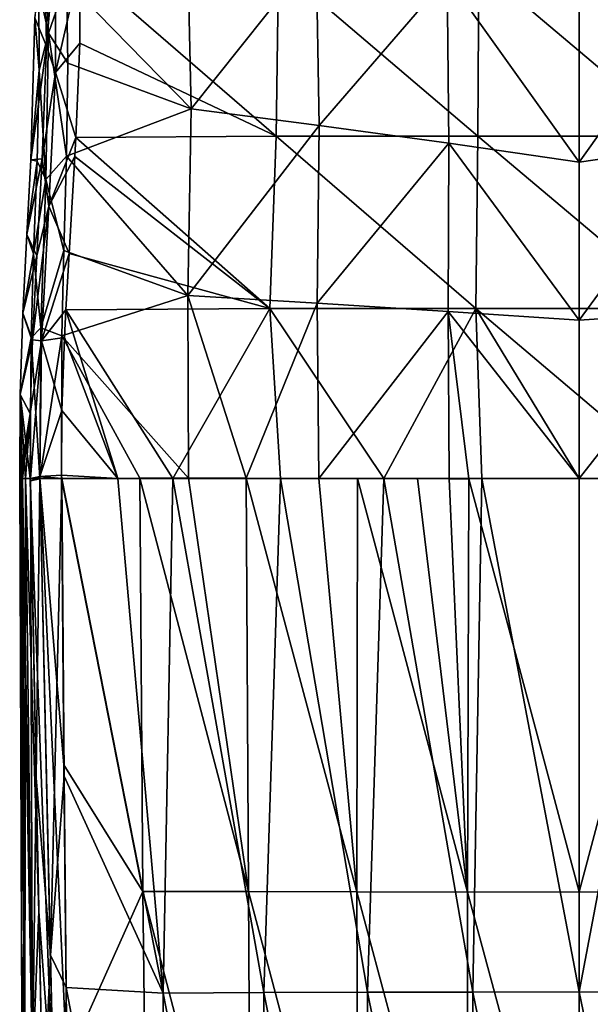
# Model space of a CAD drawing. Header units: millimetres. Extents: x -198 to 325, y 0 to 239.
# Tile 31 of 256: x -164 to -150, y 103 to 127. Entities that reach past the tile are written whole.
import ezdxf

# ---------------------------------------------------------------- set-up
doc = ezdxf.new("R2010")
doc.units = ezdxf.units.MM
doc.header["$LTSCALE"] = 65.185185
for name, color, linetype in [('2095', 7, 'CONTINUOUS'), ('2096', 7, 'CONTINUOUS'), ('2097', 7, 'CONTINUOUS'), ('2098', 7, 'CONTINUOUS'), ('2101', 7, 'CONTINUOUS'), ('2105', 7, 'CONTINUOUS'), ('2114', 7, 'CONTINUOUS'), ('2116', 7, 'CONTINUOUS'), ('2118', 7, 'CONTINUOUS'), ('2120', 7, 'CONTINUOUS'), ('2138', 7, 'CONTINUOUS'), ('2149', 7, 'CONTINUOUS'), ('2150', 7, 'CONTINUOUS'), ('2151', 7, 'CONTINUOUS'), ('2153', 7, 'CONTINUOUS')]:
    doc.layers.add(name, color=color, linetype=linetype)

msp = doc.modelspace()

# ---------------------------------------------------------------- linework, layer by layer
at = {"layer": '2095', "linetype": 'CONTINUOUS'}
for points in [[(-160.937, 116.061, -10.827), (-160.859, 105.779, -11.016), (-162.881, 116.058, -10.416), (-160.937, 116.061, -10.827)], [(-162.881, 116.058, -10.416), (-160.859, 105.779, -11.016), (-162.823, 108.931, -10.4), (-162.881, 116.058, -10.416)], [(-158.231, 105.777, -11.724), (-160.937, 116.061, -10.827), (-159.721, 116.062, -11.055), (-158.231, 105.777, -11.724)], [(-160.859, 105.779, -11.016), (-160.937, 116.061, -10.827), (-158.231, 105.777, -11.724), (-160.859, 105.779, -11.016)], [(-158.291, 116.061, -11.293), (-158.231, 105.777, -11.724), (-159.721, 116.062, -11.055), (-158.291, 116.061, -11.293)], [(-158.231, 105.777, -11.724), (-158.291, 116.061, -11.293), (-155.529, 105.769, -12.259), (-158.231, 105.777, -11.724)], [(-155.529, 105.769, -12.259), (-158.291, 116.061, -11.293), (-156.478, 116.058, -11.546), (-155.529, 105.769, -12.259)], [(-155.515, 116.055, -11.657), (-155.529, 105.769, -12.259), (-156.478, 116.058, -11.546), (-155.515, 116.055, -11.657)], [(-155.529, 105.769, -12.259), (-155.515, 116.055, -11.657), (-152.776, 105.765, -12.595), (-155.529, 105.769, -12.259)], [(-152.776, 105.765, -12.595), (-155.515, 116.055, -11.657), (-154.026, 116.053, -11.796), (-152.776, 105.765, -12.595)], [(-153.235, 116.052, -11.852), (-152.776, 105.765, -12.595), (-154.026, 116.053, -11.796), (-153.235, 116.052, -11.852)], [(-152.749, 116.052, -11.881), (-152.776, 105.765, -12.595), (-153.235, 116.052, -11.852), (-152.749, 116.052, -11.881)], [(-152.776, 105.765, -12.595), (-152.749, 116.052, -11.881), (-150, 105.769, -12.712), (-152.776, 105.765, -12.595)], [(-150, 105.769, -12.712), (-152.749, 116.052, -11.881), (-150, 116.056, -11.957), (-150, 105.769, -12.712)], [(-162.823, 108.931, -10.4), (-160.859, 105.779, -11.016), (-162.753, 101.557, -10.346), (-162.823, 108.931, -10.4)], [(-160.859, 105.779, -11.016), (-160.736, 95.487, -11.137), (-162.753, 101.557, -10.346), (-160.859, 105.779, -11.016)], [(-160.736, 95.487, -11.137), (-160.859, 105.779, -11.016), (-158.169, 95.483, -12.055), (-160.736, 95.487, -11.137)], [(-158.169, 95.483, -12.055), (-160.859, 105.779, -11.016), (-158.231, 105.777, -11.724), (-158.169, 95.483, -12.055)], [(-158.169, 95.483, -12.055), (-158.231, 105.777, -11.724), (-155.503, 95.473, -12.748), (-158.169, 95.483, -12.055)], [(-155.503, 95.473, -12.748), (-158.231, 105.777, -11.724), (-155.529, 105.769, -12.259), (-155.503, 95.473, -12.748)], [(-155.503, 95.473, -12.748), (-155.529, 105.769, -12.259), (-152.767, 95.468, -13.183), (-155.503, 95.473, -12.748)], [(-152.767, 95.468, -13.183), (-155.529, 105.769, -12.259), (-152.776, 105.765, -12.595), (-152.767, 95.468, -13.183)], [(-150, 95.471, -13.333), (-152.776, 105.765, -12.595), (-150, 105.769, -12.712), (-150, 95.471, -13.333)], [(-152.767, 95.468, -13.183), (-152.776, 105.765, -12.595), (-150, 95.471, -13.333), (-152.767, 95.468, -13.183)]]:
    msp.add_3dface(points, dxfattribs=at)
at = {"layer": '2096', "linetype": 'CONTINUOUS'}
for points in [[(-163.887, 116.056, -4.588), (-163.798, 101.387, -4.224), (-163.924, 116.056, -1.699), (-163.887, 116.056, -4.588)], [(-163.924, 116.056, -1.699), (-163.798, 101.387, -4.224), (-163.877, 104.633, -1.312), (-163.924, 116.056, -1.699)], [(-163.798, 101.387, -4.224), (-163.887, 116.056, -4.588), (-163.606, 101.379, -7.207), (-163.798, 101.387, -4.224)], [(-163.606, 101.379, -7.207), (-163.887, 116.056, -4.588), (-163.854, 116.056, -5.689), (-163.606, 101.379, -7.207)], [(-163.78, 116.056, -7.444), (-163.606, 101.379, -7.207), (-163.854, 116.056, -5.689), (-163.78, 116.056, -7.444)], [(-163.606, 101.379, -7.207), (-163.78, 116.056, -7.444), (-163.446, 105.282, -9.54), (-163.606, 101.379, -7.207)], [(-163.446, 105.282, -9.54), (-163.78, 116.056, -7.444), (-163.659, 116.056, -9.508), (-163.446, 105.282, -9.54)], [(-163.215, 93.949, -9.502), (-163.606, 101.379, -7.207), (-163.446, 105.282, -9.54), (-163.215, 93.949, -9.502)], [(-163.877, 104.633, -1.312), (-163.798, 101.387, -4.224), (-163.83, 93.193, -0.973), (-163.877, 104.633, -1.312)]]:
    msp.add_3dface(points, dxfattribs=at)
at = {"layer": '2097', "linetype": 'CONTINUOUS'}
for points in [[(-163.924, 116.056, -1.699), (-163.877, 104.633, -1.312), (-163.887, 116.056, 1.193), (-163.924, 116.056, -1.699)], [(-163.877, 104.633, -1.312), (-163.798, 101.399, 1.806), (-163.887, 116.056, 1.193), (-163.877, 104.633, -1.312)], [(-163.887, 116.056, 1.193), (-163.798, 101.399, 1.806), (-163.854, 116.056, 2.29), (-163.887, 116.056, 1.193)], [(-163.798, 101.399, 1.806), (-163.779, 116.056, 4.049), (-163.854, 116.056, 2.29), (-163.798, 101.399, 1.806)], [(-163.606, 101.404, 4.789), (-163.779, 116.056, 4.049), (-163.798, 101.399, 1.806), (-163.606, 101.404, 4.789)], [(-163.779, 116.056, 4.049), (-163.606, 101.404, 4.789), (-163.658, 116.056, 6.109), (-163.779, 116.056, 4.049)], [(-163.658, 116.056, 6.109), (-163.606, 101.404, 4.789), (-163.657, 116.002, 6.113), (-163.658, 116.056, 6.109)], [(-163.657, 116.002, 6.113), (-163.606, 101.404, 4.789), (-163.511, 108.611, 6.658), (-163.657, 116.002, 6.113)], [(-163.511, 108.611, 6.658), (-163.606, 101.404, 4.789), (-163.339, 100.097, 7.191), (-163.511, 108.611, 6.658)], [(-163.877, 104.633, -1.312), (-163.83, 93.193, -0.973), (-163.798, 101.399, 1.806), (-163.877, 104.633, -1.312)]]:
    msp.add_3dface(points, dxfattribs=at)
at = {"layer": '2098', "linetype": 'CONTINUOUS'}
for points in [[(-161.484, 116.056, 7.321), (-162.879, 116.056, 7.02), (-160.35, 103.255, 8.676), (-161.484, 116.056, 7.321)], [(-160.35, 103.255, 8.676), (-162.879, 116.056, 7.02), (-162.818, 108.653, 7.517), (-160.35, 103.255, 8.676)], [(-160.11, 116.056, 7.59), (-161.484, 116.056, 7.321), (-160.35, 103.255, 8.676), (-160.11, 116.056, 7.59)], [(-160.11, 116.056, 7.59), (-160.35, 103.255, 8.676), (-157.845, 103.266, 9.378), (-160.11, 116.056, 7.59)], [(-157.431, 116.056, 8.028), (-160.11, 116.056, 7.59), (-157.845, 103.266, 9.378), (-157.431, 116.056, 8.028)], [(-157.431, 116.056, 8.028), (-157.845, 103.266, 9.378), (-155.27, 103.274, 9.907), (-157.431, 116.056, 8.028)], [(-154.861, 116.056, 8.334), (-157.431, 116.056, 8.028), (-155.27, 103.274, 9.907), (-154.861, 116.056, 8.334)], [(-154.861, 116.056, 8.334), (-155.27, 103.274, 9.907), (-152.647, 103.28, 10.238), (-154.861, 116.056, 8.334)], [(-152.421, 116.056, 8.513), (-154.861, 116.056, 8.334), (-152.647, 103.28, 10.238), (-152.421, 116.056, 8.513)], [(-152.421, 116.056, 8.513), (-152.647, 103.28, 10.238), (-150, 103.282, 10.353), (-152.421, 116.056, 8.513)], [(-150, 116.056, 8.574), (-152.421, 116.056, 8.513), (-150, 103.282, 10.353), (-150, 116.056, 8.574)], [(-147.579, 116.056, 8.513), (-150, 116.056, 8.574), (-150, 103.282, 10.353), (-147.579, 116.056, 8.513)], [(-147.579, 116.056, 8.513), (-150, 103.282, 10.353), (-147.352, 103.28, 10.238), (-147.579, 116.056, 8.513)], [(-162.769, 103.389, 7.821), (-160.35, 103.255, 8.676), (-162.818, 108.653, 7.517), (-162.769, 103.389, 7.821)], [(-162.736, 100.123, 7.989), (-160.301, 90.394, 9.544), (-162.769, 103.389, 7.821), (-162.736, 100.123, 7.989)], [(-162.769, 103.389, 7.821), (-160.301, 90.394, 9.544), (-160.35, 103.255, 8.676), (-162.769, 103.389, 7.821)], [(-160.35, 103.255, 8.676), (-157.846, 90.406, 10.492), (-157.845, 103.266, 9.378), (-160.35, 103.255, 8.676)], [(-160.301, 90.394, 9.544), (-157.846, 90.406, 10.492), (-160.35, 103.255, 8.676), (-160.301, 90.394, 9.544)], [(-157.846, 90.406, 10.492), (-155.289, 90.416, 11.205), (-157.845, 103.266, 9.378), (-157.846, 90.406, 10.492)], [(-157.845, 103.266, 9.378), (-155.289, 90.416, 11.205), (-155.27, 103.274, 9.907), (-157.845, 103.266, 9.378)], [(-155.289, 90.416, 11.205), (-152.662, 90.422, 11.652), (-155.27, 103.274, 9.907), (-155.289, 90.416, 11.205)], [(-155.27, 103.274, 9.907), (-152.662, 90.422, 11.652), (-152.647, 103.28, 10.238), (-155.27, 103.274, 9.907)], [(-152.662, 90.422, 11.652), (-150, 90.424, 11.806), (-152.647, 103.28, 10.238), (-152.662, 90.422, 11.652)], [(-152.647, 103.28, 10.238), (-150, 90.424, 11.806), (-150, 103.282, 10.353), (-152.647, 103.28, 10.238)], [(-150, 90.424, 11.806), (-147.338, 90.422, 11.652), (-150, 103.282, 10.353), (-150, 90.424, 11.806)], [(-150, 103.282, 10.353), (-147.338, 90.422, 11.652), (-147.352, 103.28, 10.238), (-150, 103.282, 10.353)]]:
    msp.add_3dface(points, dxfattribs=at)
at = {"layer": '2101', "linetype": 'CONTINUOUS'}
for points in [[(-150, 105.769, -12.712), (-150, 116.056, -11.957), (-147.259, 116.052, -11.882), (-150, 105.769, -12.712)], [(-147.232, 105.765, -12.596), (-150, 105.769, -12.712), (-147.259, 116.052, -11.882), (-147.232, 105.765, -12.596)], [(-150, 95.471, -13.333), (-150, 105.769, -12.712), (-147.232, 105.765, -12.596), (-150, 95.471, -13.333)], [(-147.241, 95.468, -13.184), (-150, 95.471, -13.333), (-147.232, 105.765, -12.596), (-147.241, 95.468, -13.184)]]:
    msp.add_3dface(points, dxfattribs=at)
at = {"layer": '2105', "linetype": 'CONTINUOUS'}
for points in [[(-146.719, 128.532, -10.769), (-146.76, 124.397, -11.231), (-150, 123.931, -11.29), (-146.719, 128.532, -10.769)], [(-150, 127.866, -10.926), (-146.719, 128.532, -10.769), (-150, 123.931, -11.29), (-150, 127.866, -10.926)], [(-146.76, 124.397, -11.231), (-146.738, 120.21, -11.61), (-150, 119.994, -11.633), (-146.76, 124.397, -11.231)], [(-150, 123.931, -11.29), (-146.76, 124.397, -11.231), (-150, 119.994, -11.633), (-150, 123.931, -11.29)], [(-147.259, 116.052, -11.882), (-150, 116.056, -11.957), (-146.738, 120.21, -11.61), (-147.259, 116.052, -11.882)], [(-146.738, 120.21, -11.61), (-150, 116.056, -11.957), (-150, 119.994, -11.633), (-146.738, 120.21, -11.61)]]:
    msp.add_3dface(points, dxfattribs=at)
at = {"layer": '2114', "linetype": 'CONTINUOUS'}
for points in [[(-159.652, 125.251, -10.258), (-162.761, 128.433, -8.804), (-159.757, 129.738, -9.463), (-159.652, 125.251, -10.258)], [(-159.652, 125.251, -10.258), (-159.757, 129.738, -9.463), (-156.545, 129.157, -10.275), (-159.652, 125.251, -10.258)], [(-156.467, 124.839, -10.881), (-159.652, 125.251, -10.258), (-156.545, 129.157, -10.275), (-156.467, 124.839, -10.881)], [(-156.467, 124.839, -10.881), (-156.545, 129.157, -10.275), (-153.281, 128.532, -10.769), (-156.467, 124.839, -10.881)], [(-162.727, 126.392, -9.249), (-162.761, 128.433, -8.804), (-159.652, 125.251, -10.258), (-162.727, 126.392, -9.249)], [(-153.24, 124.397, -11.231), (-156.467, 124.839, -10.881), (-153.281, 128.532, -10.769), (-153.24, 124.397, -11.231)], [(-150, 127.866, -10.926), (-150, 123.931, -11.29), (-153.281, 128.532, -10.769), (-150, 127.866, -10.926)], [(-150, 123.931, -11.29), (-153.24, 124.397, -11.231), (-153.281, 128.532, -10.769), (-150, 123.931, -11.29)], [(-162.757, 124.079, -9.687), (-162.727, 126.392, -9.249), (-159.652, 125.251, -10.258), (-162.757, 124.079, -9.687)], [(-159.739, 120.608, -10.842), (-162.757, 124.079, -9.687), (-159.652, 125.251, -10.258), (-159.739, 120.608, -10.842)], [(-159.739, 120.608, -10.842), (-159.652, 125.251, -10.258), (-156.467, 124.839, -10.881), (-159.739, 120.608, -10.842)], [(-156.517, 120.417, -11.34), (-159.739, 120.608, -10.842), (-156.467, 124.839, -10.881), (-156.517, 120.417, -11.34)], [(-156.517, 120.417, -11.34), (-156.467, 124.839, -10.881), (-153.24, 124.397, -11.231), (-156.517, 120.417, -11.34)], [(-153.262, 120.21, -11.61), (-156.517, 120.417, -11.34), (-153.24, 124.397, -11.231), (-153.262, 120.21, -11.61)], [(-150, 119.994, -11.633), (-153.262, 120.21, -11.61), (-153.24, 124.397, -11.231), (-150, 119.994, -11.633)], [(-150, 123.931, -11.29), (-150, 119.994, -11.633), (-153.24, 124.397, -11.231), (-150, 123.931, -11.29)], [(-162.821, 121.726, -10.044), (-162.757, 124.079, -9.687), (-159.739, 120.608, -10.842), (-162.821, 121.726, -10.044)], [(-162.874, 119.605, -10.272), (-162.821, 121.726, -10.044), (-159.739, 120.608, -10.842), (-162.874, 119.605, -10.272)], [(-159.721, 116.062, -11.055), (-162.874, 119.605, -10.272), (-159.739, 120.608, -10.842), (-159.721, 116.062, -11.055)], [(-158.291, 116.061, -11.293), (-159.721, 116.062, -11.055), (-159.739, 120.608, -10.842), (-158.291, 116.061, -11.293)], [(-158.291, 116.061, -11.293), (-159.739, 120.608, -10.842), (-156.517, 120.417, -11.34), (-158.291, 116.061, -11.293)], [(-156.478, 116.058, -11.546), (-158.291, 116.061, -11.293), (-156.517, 120.417, -11.34), (-156.478, 116.058, -11.546)], [(-156.478, 116.058, -11.546), (-156.517, 120.417, -11.34), (-153.262, 120.21, -11.61), (-156.478, 116.058, -11.546)], [(-153.235, 116.052, -11.852), (-156.478, 116.058, -11.546), (-153.262, 120.21, -11.61), (-153.235, 116.052, -11.852)], [(-152.749, 116.052, -11.881), (-153.235, 116.052, -11.852), (-153.262, 120.21, -11.61), (-152.749, 116.052, -11.881)], [(-150, 116.056, -11.957), (-152.749, 116.052, -11.881), (-153.262, 120.21, -11.61), (-150, 116.056, -11.957)], [(-150, 119.994, -11.633), (-150, 116.056, -11.957), (-153.262, 120.21, -11.61), (-150, 119.994, -11.633)], [(-160.937, 116.061, -10.827), (-162.881, 116.058, -10.416), (-162.874, 119.605, -10.272), (-160.937, 116.061, -10.827)], [(-159.721, 116.062, -11.055), (-160.937, 116.061, -10.827), (-162.874, 119.605, -10.272), (-159.721, 116.062, -11.055)], [(-155.515, 116.055, -11.657), (-156.478, 116.058, -11.546), (-153.235, 116.052, -11.852), (-155.515, 116.055, -11.657)], [(-155.515, 116.055, -11.657), (-153.235, 116.052, -11.852), (-154.026, 116.053, -11.796), (-155.515, 116.055, -11.657)]]:
    msp.add_3dface(points, dxfattribs=at)
at = {"layer": '2116', "linetype": 'CONTINUOUS'}
for points in [[(-163.439, 126.219, -8.359), (-163.544, 127.516, -1.445), (-163.449, 128.213, -7.922), (-163.439, 126.219, -8.359)], [(-163.648, 123.988, -1.659), (-163.544, 127.516, -1.445), (-163.439, 126.219, -8.359), (-163.648, 123.988, -1.659)], [(-163.492, 123.956, -8.789), (-163.648, 123.988, -1.659), (-163.439, 126.219, -8.359), (-163.492, 123.956, -8.789)], [(-163.744, 122.129, -1.725), (-163.648, 123.988, -1.659), (-163.492, 123.956, -8.789), (-163.744, 122.129, -1.725)], [(-163.576, 121.646, -9.139), (-163.744, 122.129, -1.725), (-163.492, 123.956, -8.789), (-163.576, 121.646, -9.139)], [(-163.842, 120.172, -1.758), (-163.744, 122.129, -1.725), (-163.576, 121.646, -9.139), (-163.842, 120.172, -1.758)], [(-163.642, 119.559, -9.364), (-163.842, 120.172, -1.758), (-163.576, 121.646, -9.139), (-163.642, 119.559, -9.364)], [(-163.913, 118.144, -1.75), (-163.842, 120.172, -1.758), (-163.642, 119.559, -9.364), (-163.913, 118.144, -1.75)], [(-163.659, 116.056, -9.508), (-163.913, 118.144, -1.75), (-163.642, 119.559, -9.364), (-163.659, 116.056, -9.508)], [(-163.887, 116.056, -4.588), (-163.924, 116.056, -1.699), (-163.913, 118.144, -1.75), (-163.887, 116.056, -4.588)], [(-163.854, 116.056, -5.689), (-163.887, 116.056, -4.588), (-163.913, 118.144, -1.75), (-163.854, 116.056, -5.689)], [(-163.78, 116.056, -7.444), (-163.854, 116.056, -5.689), (-163.913, 118.144, -1.75), (-163.78, 116.056, -7.444)], [(-163.659, 116.056, -9.508), (-163.78, 116.056, -7.444), (-163.913, 118.144, -1.75), (-163.659, 116.056, -9.508)]]:
    msp.add_3dface(points, dxfattribs=at)
at = {"layer": '2118', "linetype": 'CONTINUOUS'}
for points in [[(-163.305, 129.794, 4.701), (-163.544, 127.516, -1.445), (-163.256, 126.811, 4.967), (-163.305, 129.794, 4.701)], [(-163.544, 127.516, -1.445), (-163.648, 123.988, -1.659), (-163.256, 126.811, 4.967), (-163.544, 127.516, -1.445)], [(-163.256, 126.811, 4.967), (-163.648, 123.988, -1.659), (-163.361, 124.008, 5.28), (-163.256, 126.811, 4.967)], [(-163.648, 123.988, -1.659), (-163.744, 122.129, -1.725), (-163.361, 124.008, 5.28), (-163.648, 123.988, -1.659)], [(-163.361, 124.008, 5.28), (-163.744, 122.129, -1.725), (-163.497, 121.596, 5.563), (-163.361, 124.008, 5.28)], [(-163.744, 122.129, -1.725), (-163.842, 120.172, -1.758), (-163.497, 121.596, 5.563), (-163.744, 122.129, -1.725)], [(-163.497, 121.596, 5.563), (-163.842, 120.172, -1.758), (-163.605, 119.504, 5.796), (-163.497, 121.596, 5.563)], [(-163.842, 120.172, -1.758), (-163.913, 118.144, -1.75), (-163.605, 119.504, 5.796), (-163.842, 120.172, -1.758)], [(-163.605, 119.504, 5.796), (-163.913, 118.144, -1.75), (-163.66, 117.676, 5.976), (-163.605, 119.504, 5.796)], [(-163.913, 118.144, -1.75), (-163.924, 116.056, -1.699), (-163.66, 117.676, 5.976), (-163.913, 118.144, -1.75)], [(-163.924, 116.056, -1.699), (-163.887, 116.056, 1.193), (-163.66, 117.676, 5.976), (-163.924, 116.056, -1.699)], [(-163.887, 116.056, 1.193), (-163.854, 116.056, 2.29), (-163.66, 117.676, 5.976), (-163.887, 116.056, 1.193)], [(-163.854, 116.056, 2.29), (-163.779, 116.056, 4.049), (-163.66, 117.676, 5.976), (-163.854, 116.056, 2.29)], [(-163.779, 116.056, 4.049), (-163.658, 116.056, 6.109), (-163.66, 117.676, 5.976), (-163.779, 116.056, 4.049)]]:
    msp.add_3dface(points, dxfattribs=at)
at = {"layer": '2120', "linetype": 'CONTINUOUS'}
for points in [[(-162.426, 128.807, 5.691), (-162.43, 126.89, 5.87), (-157.543, 124.576, 6.895), (-162.426, 128.807, 5.691)], [(-157.482, 128.807, 6.367), (-162.426, 128.807, 5.691), (-157.543, 124.576, 6.895), (-157.482, 128.807, 6.367)], [(-152.519, 124.576, 7.316), (-157.482, 128.807, 6.367), (-157.543, 124.576, 6.895), (-152.519, 124.576, 7.316)], [(-152.498, 128.807, 6.737), (-157.482, 128.807, 6.367), (-152.519, 124.576, 7.316), (-152.498, 128.807, 6.737)], [(-147.481, 124.576, 7.316), (-152.498, 128.807, 6.737), (-152.519, 124.576, 7.316), (-147.481, 124.576, 7.316)], [(-147.502, 128.807, 6.737), (-152.498, 128.807, 6.737), (-147.481, 124.576, 7.316), (-147.502, 128.807, 6.737)], [(-157.543, 124.576, 6.895), (-162.43, 126.89, 5.87), (-162.523, 124.543, 6.128), (-157.543, 124.576, 6.895)], [(-162.523, 124.543, 6.128), (-162.549, 124.072, 6.183), (-157.699, 120.283, 7.489), (-162.523, 124.543, 6.128)], [(-157.543, 124.576, 6.895), (-162.523, 124.543, 6.128), (-157.699, 120.283, 7.489), (-157.543, 124.576, 6.895)], [(-152.572, 120.283, 7.961), (-157.543, 124.576, 6.895), (-157.699, 120.283, 7.489), (-152.572, 120.283, 7.961)], [(-152.519, 124.576, 7.316), (-157.543, 124.576, 6.895), (-152.572, 120.283, 7.961), (-152.519, 124.576, 7.316)], [(-147.428, 120.283, 7.961), (-152.519, 124.576, 7.316), (-152.572, 120.283, 7.961), (-147.428, 120.283, 7.961)], [(-147.481, 124.576, 7.316), (-152.519, 124.576, 7.316), (-147.428, 120.283, 7.961), (-147.481, 124.576, 7.316)], [(-157.699, 120.283, 7.489), (-162.549, 124.072, 6.183), (-162.696, 121.656, 6.467), (-157.699, 120.283, 7.489)], [(-162.777, 120.252, 6.627), (-157.699, 120.283, 7.489), (-162.696, 121.656, 6.467), (-162.777, 120.252, 6.627)], [(-162.777, 120.252, 6.627), (-162.811, 119.568, 6.701), (-161.484, 116.056, 7.321), (-162.777, 120.252, 6.627)], [(-157.699, 120.283, 7.489), (-162.777, 120.252, 6.627), (-160.11, 116.056, 7.59), (-157.699, 120.283, 7.489)], [(-160.11, 116.056, 7.59), (-162.777, 120.252, 6.627), (-161.484, 116.056, 7.321), (-160.11, 116.056, 7.59)], [(-157.431, 116.056, 8.028), (-157.699, 120.283, 7.489), (-160.11, 116.056, 7.59), (-157.431, 116.056, 8.028)], [(-152.572, 120.283, 7.961), (-157.699, 120.283, 7.489), (-154.861, 116.056, 8.334), (-152.572, 120.283, 7.961)], [(-154.861, 116.056, 8.334), (-157.699, 120.283, 7.489), (-157.431, 116.056, 8.028), (-154.861, 116.056, 8.334)], [(-152.421, 116.056, 8.513), (-152.572, 120.283, 7.961), (-154.861, 116.056, 8.334), (-152.421, 116.056, 8.513)], [(-147.428, 120.283, 7.961), (-152.572, 120.283, 7.961), (-147.579, 116.056, 8.513), (-147.428, 120.283, 7.961)], [(-147.579, 116.056, 8.513), (-152.572, 120.283, 7.961), (-150, 116.056, 8.574), (-147.579, 116.056, 8.513)], [(-150, 116.056, 8.574), (-152.572, 120.283, 7.961), (-152.421, 116.056, 8.513), (-150, 116.056, 8.574)], [(-161.484, 116.056, 7.321), (-162.811, 119.568, 6.701), (-162.874, 117.748, 6.883), (-161.484, 116.056, 7.321)], [(-162.88, 116.137, 7.014), (-161.484, 116.056, 7.321), (-162.874, 117.748, 6.883), (-162.88, 116.137, 7.014)], [(-162.879, 116.056, 7.02), (-161.484, 116.056, 7.321), (-162.88, 116.137, 7.014), (-162.879, 116.056, 7.02)]]:
    msp.add_3dface(points, dxfattribs=at)
at = {"layer": '2138', "linetype": 'CONTINUOUS'}
for points in [[(-163.449, 128.213, -7.922), (-163.36, 130.718, -7.929), (-163.208, 127.137, -8.766), (-163.449, 128.213, -7.922)], [(-163.36, 130.718, -7.929), (-162.761, 128.433, -8.804), (-163.208, 127.137, -8.766), (-163.36, 130.718, -7.929)], [(-162.761, 128.433, -8.804), (-162.727, 126.392, -9.249), (-163.208, 127.137, -8.766), (-162.761, 128.433, -8.804)], [(-163.439, 126.219, -8.359), (-163.449, 128.213, -7.922), (-163.208, 127.137, -8.766), (-163.439, 126.219, -8.359)], [(-163.439, 126.219, -8.359), (-163.208, 127.137, -8.766), (-163.277, 123.498, -9.459), (-163.439, 126.219, -8.359)], [(-163.208, 127.137, -8.766), (-162.757, 124.079, -9.687), (-163.277, 123.498, -9.459), (-163.208, 127.137, -8.766)], [(-162.727, 126.392, -9.249), (-162.757, 124.079, -9.687), (-163.208, 127.137, -8.766), (-162.727, 126.392, -9.249)], [(-163.492, 123.956, -8.789), (-163.439, 126.219, -8.359), (-163.277, 123.498, -9.459), (-163.492, 123.956, -8.789)], [(-162.757, 124.079, -9.687), (-162.821, 121.726, -10.044), (-163.277, 123.498, -9.459), (-162.757, 124.079, -9.687)], [(-163.576, 121.646, -9.139), (-163.492, 123.956, -8.789), (-163.277, 123.498, -9.459), (-163.576, 121.646, -9.139)], [(-163.576, 121.646, -9.139), (-163.277, 123.498, -9.459), (-163.401, 119.804, -9.929), (-163.576, 121.646, -9.139)], [(-163.277, 123.498, -9.459), (-162.821, 121.726, -10.044), (-163.401, 119.804, -9.929), (-163.277, 123.498, -9.459)], [(-163.642, 119.559, -9.364), (-163.576, 121.646, -9.139), (-163.401, 119.804, -9.929), (-163.642, 119.559, -9.364)], [(-162.821, 121.726, -10.044), (-162.874, 119.605, -10.272), (-163.401, 119.804, -9.929), (-162.821, 121.726, -10.044)], [(-163.421, 116.061, -10.091), (-163.642, 119.559, -9.364), (-163.401, 119.804, -9.929), (-163.421, 116.061, -10.091)], [(-162.874, 119.605, -10.272), (-163.421, 116.061, -10.091), (-163.401, 119.804, -9.929), (-162.874, 119.605, -10.272)], [(-163.659, 116.056, -9.508), (-163.642, 119.559, -9.364), (-163.421, 116.061, -10.091), (-163.659, 116.056, -9.508)], [(-162.874, 119.605, -10.272), (-162.881, 116.058, -10.416), (-163.421, 116.061, -10.091), (-162.874, 119.605, -10.272)]]:
    msp.add_3dface(points, dxfattribs=at)
at = {"layer": '2149', "linetype": 'CONTINUOUS'}
for points in [[(-163.305, 129.794, 4.701), (-163.256, 126.811, 4.967), (-163.032, 129.476, 5.319), (-163.305, 129.794, 4.701)], [(-163.256, 126.811, 4.967), (-163.03, 126.161, 5.617), (-163.032, 129.476, 5.319), (-163.256, 126.811, 4.967)], [(-163.03, 126.161, 5.617), (-162.426, 128.807, 5.691), (-163.032, 129.476, 5.319), (-163.03, 126.161, 5.617)], [(-162.43, 126.89, 5.87), (-162.426, 128.807, 5.691), (-163.03, 126.161, 5.617), (-162.43, 126.89, 5.87)], [(-163.256, 126.811, 4.967), (-163.361, 124.008, 5.28), (-163.03, 126.161, 5.617), (-163.256, 126.811, 4.967)], [(-162.523, 124.543, 6.128), (-162.43, 126.89, 5.87), (-163.03, 126.161, 5.617), (-162.523, 124.543, 6.128)], [(-163.361, 124.008, 5.28), (-163.196, 122.834, 5.99), (-163.03, 126.161, 5.617), (-163.361, 124.008, 5.28)], [(-163.196, 122.834, 5.99), (-162.523, 124.543, 6.128), (-163.03, 126.161, 5.617), (-163.196, 122.834, 5.99)], [(-162.549, 124.072, 6.183), (-162.523, 124.543, 6.128), (-163.196, 122.834, 5.99), (-162.549, 124.072, 6.183)], [(-163.361, 124.008, 5.28), (-163.497, 121.596, 5.563), (-163.196, 122.834, 5.99), (-163.361, 124.008, 5.28)], [(-162.696, 121.656, 6.467), (-162.549, 124.072, 6.183), (-163.196, 122.834, 5.99), (-162.696, 121.656, 6.467)], [(-163.497, 121.596, 5.563), (-163.605, 119.504, 5.796), (-163.196, 122.834, 5.99), (-163.497, 121.596, 5.563)], [(-163.605, 119.504, 5.796), (-163.383, 119.485, 6.364), (-163.196, 122.834, 5.99), (-163.605, 119.504, 5.796)], [(-163.383, 119.485, 6.364), (-162.696, 121.656, 6.467), (-163.196, 122.834, 5.99), (-163.383, 119.485, 6.364)], [(-162.777, 120.252, 6.627), (-162.696, 121.656, 6.467), (-163.383, 119.485, 6.364), (-162.777, 120.252, 6.627)], [(-162.811, 119.568, 6.701), (-162.777, 120.252, 6.627), (-163.383, 119.485, 6.364), (-162.811, 119.568, 6.701)], [(-162.874, 117.748, 6.883), (-162.811, 119.568, 6.701), (-163.383, 119.485, 6.364), (-162.874, 117.748, 6.883)], [(-163.605, 119.504, 5.796), (-163.66, 117.676, 5.976), (-163.383, 119.485, 6.364), (-163.605, 119.504, 5.796)], [(-163.66, 117.676, 5.976), (-163.658, 116.056, 6.109), (-163.383, 119.485, 6.364), (-163.66, 117.676, 5.976)], [(-163.658, 116.056, 6.109), (-163.42, 116.103, 6.691), (-163.383, 119.485, 6.364), (-163.658, 116.056, 6.109)], [(-163.42, 116.103, 6.691), (-162.874, 117.748, 6.883), (-163.383, 119.485, 6.364), (-163.42, 116.103, 6.691)], [(-162.88, 116.137, 7.014), (-162.874, 117.748, 6.883), (-163.42, 116.103, 6.691), (-162.88, 116.137, 7.014)]]:
    msp.add_3dface(points, dxfattribs=at)
at = {"layer": '2150', "linetype": 'CONTINUOUS'}
for points in [[(-162.879, 116.056, 7.02), (-162.88, 116.137, 7.014), (-163.42, 116.103, 6.691), (-162.879, 116.056, 7.02)], [(-163.658, 116.056, 6.109), (-163.657, 116.002, 6.113), (-163.42, 116.103, 6.691), (-163.658, 116.056, 6.109)], [(-163.657, 116.002, 6.113), (-163.419, 116.051, 6.694), (-163.42, 116.103, 6.691), (-163.657, 116.002, 6.113)], [(-163.419, 116.051, 6.694), (-162.879, 116.056, 7.02), (-163.42, 116.103, 6.691), (-163.419, 116.051, 6.694)]]:
    msp.add_3dface(points, dxfattribs=at)
at = {"layer": '2151', "linetype": 'CONTINUOUS'}
for points in [[(-163.657, 116.002, 6.113), (-163.511, 108.611, 6.658), (-163.419, 116.051, 6.694), (-163.657, 116.002, 6.113)], [(-163.419, 116.051, 6.694), (-163.511, 108.611, 6.658), (-163.159, 104.195, 7.521), (-163.419, 116.051, 6.694)], [(-162.879, 116.056, 7.02), (-163.419, 116.051, 6.694), (-163.159, 104.195, 7.521), (-162.879, 116.056, 7.02)], [(-162.818, 108.653, 7.517), (-162.879, 116.056, 7.02), (-163.159, 104.195, 7.521), (-162.818, 108.653, 7.517)], [(-163.511, 108.611, 6.658), (-163.339, 100.097, 7.191), (-163.159, 104.195, 7.521), (-163.511, 108.611, 6.658)], [(-162.769, 103.389, 7.821), (-162.818, 108.653, 7.517), (-163.159, 104.195, 7.521), (-162.769, 103.389, 7.821)], [(-163.159, 104.195, 7.521), (-163.339, 100.097, 7.191), (-162.892, 92.326, 8.153), (-163.159, 104.195, 7.521)], [(-162.769, 103.389, 7.821), (-163.159, 104.195, 7.521), (-162.892, 92.326, 8.153), (-162.769, 103.389, 7.821)], [(-162.736, 100.123, 7.989), (-162.769, 103.389, 7.821), (-162.892, 92.326, 8.153), (-162.736, 100.123, 7.989)]]:
    msp.add_3dface(points, dxfattribs=at)
at = {"layer": '2153', "linetype": 'CONTINUOUS'}
for points in [[(-163.659, 116.056, -9.508), (-163.421, 116.061, -10.091), (-163.073, 100.224, -10.103), (-163.659, 116.056, -9.508)], [(-163.446, 105.282, -9.54), (-163.659, 116.056, -9.508), (-163.073, 100.224, -10.103), (-163.446, 105.282, -9.54)], [(-162.881, 116.058, -10.416), (-162.823, 108.931, -10.4), (-163.421, 116.061, -10.091), (-162.881, 116.058, -10.416)], [(-162.823, 108.931, -10.4), (-162.753, 101.557, -10.346), (-163.421, 116.061, -10.091), (-162.823, 108.931, -10.4)], [(-163.421, 116.061, -10.091), (-162.753, 101.557, -10.346), (-163.073, 100.224, -10.103), (-163.421, 116.061, -10.091)], [(-163.215, 93.949, -9.502), (-163.446, 105.282, -9.54), (-163.073, 100.224, -10.103), (-163.215, 93.949, -9.502)]]:
    msp.add_3dface(points, dxfattribs=at)

doc.saveas('drawing.dxf')
